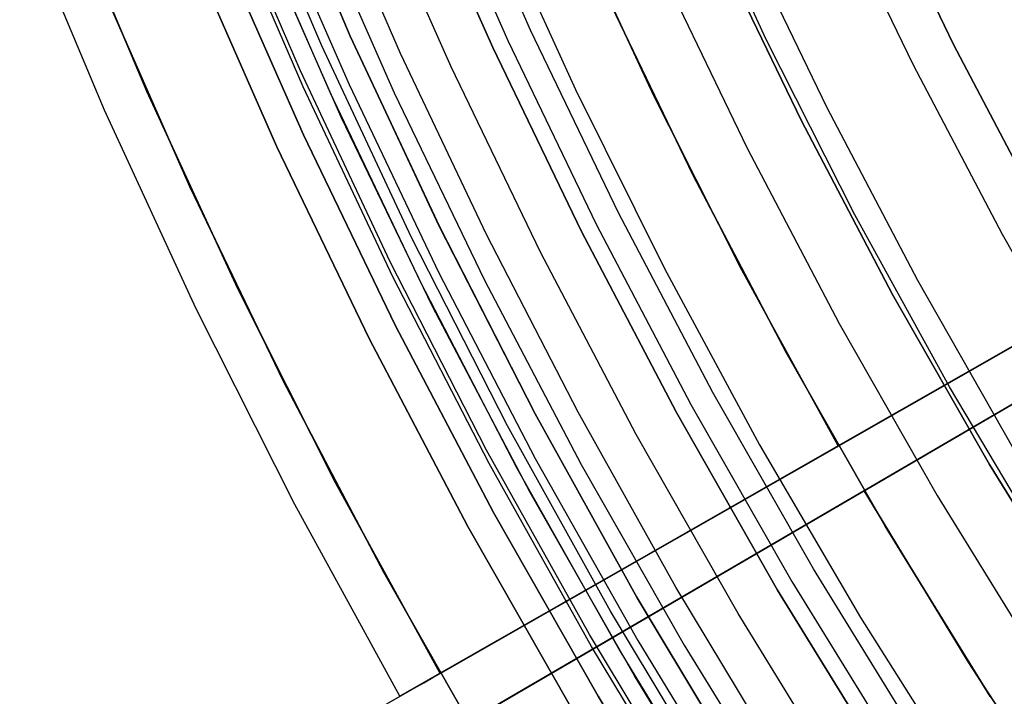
# Model space of a CAD drawing. Header units: millimetres. Extents: x 9001 to 10165, y -167 to 850.
# Tile 18 of 216: x 9511.61 to 9523.42, y 445.37 to 453.48. Entities that reach past the tile are written whole.
import ezdxf

# ---------------------------------------------------------------- set-up
doc = ezdxf.new("R2010")
doc.units = ezdxf.units.MM
for name, color, linetype in [('1', 7, 'Continuous'), ('COLOR EXT', 7, 'Continuous'), ('luz', 7, 'Continuous')]:
    doc.layers.add(name, color=color, linetype=linetype)

msp = doc.modelspace()

# ---------------------------------------------------------------- linework, layer by layer
at = {"layer": '1', "color": 29, "true_color": 0x4d342b}
for p, q in [((9516.649, 445.641, 34.462), (9538.36, 458.045, 34.462)), ((9538.36, 458.045, 42.462), (9521.424, 448.37, 42.462)), ((9516.984, 445.061, 34.462), (9538.583, 457.659, 34.462)), ((9538.583, 457.659, 42.462), (9521.735, 447.832, 42.462)), ((9513.13, 452.621, 46.264), (9512.121, 455.025, 46.264)), ((9512.121, 455.025, 34.462), (9513.13, 452.621, 34.462)), ((9513.13, 452.621, 40.363), (9512.121, 455.025, 40.363)), ((9512.622, 452.398, 65.657), (9511.606, 454.819, 65.657)), ((9519.175, 452.644, 42.462), (9518.164, 454.838, 42.462)), ((9519.175, 452.644, 51.512), (9518.164, 454.838, 51.512)), ((9518.21, 454.732, 60.562), (9519.209, 452.575, 60.562)), ((9521.424, 448.37, 60.562), (9530.107, 453.33, 70.562)), ((9521.735, 447.832, 60.562), (9530.373, 452.87, 70.562)), ((9514.222, 450.254, 46.264), (9513.13, 452.621, 46.264)), ((9513.13, 452.621, 34.462), (9514.222, 450.254, 34.462)), ((9514.222, 450.254, 40.363), (9513.13, 452.621, 40.363)), ((9520.263, 450.487, 42.462), (9519.175, 452.644, 42.462)), ((9520.263, 450.487, 51.512), (9519.175, 452.644, 51.512)), ((9519.209, 452.575, 60.562), (9520.281, 450.453, 60.562)), ((9513.722, 450.013, 65.657), (9512.622, 452.398, 65.657)), ((9525.201, 450.527, 76.062), (9516.167, 445.366, 65.657)), ((9521.424, 448.37, 42.462), (9520.263, 450.487, 42.462)), ((9521.424, 448.37, 51.512), (9520.263, 450.487, 51.512)), ((9520.281, 450.453, 60.562), (9521.424, 448.37, 60.562)), ((9515.395, 447.927, 46.264), (9514.222, 450.254, 46.264)), ((9514.222, 450.254, 34.462), (9515.395, 447.927, 34.462)), ((9515.395, 447.927, 40.363), (9514.222, 450.254, 40.363)), ((9514.904, 447.668, 65.657), (9513.722, 450.013, 65.657)), ((9525.492, 450.024, 76.062), (9516.504, 444.782, 65.657)), ((9522.304, 448.872, 72.725), (9522.304, 448.872, 61.575)), ((9522.304, 448.872, 42.462), (9522.304, 448.872, 34.462)), ((9521.424, 448.37, 55.262), (9512.642, 443.352, 55.262)), ((9521.424, 448.37, 42.462), (9521.424, 448.37, 60.562)), ((9522.61, 448.343, 72.725), (9522.61, 448.343, 61.575)), ((9522.61, 448.343, 42.462), (9522.61, 448.343, 34.462)), ((9521.735, 447.832, 55.262), (9512.997, 442.736, 55.262)), ((9516.649, 445.641, 46.264), (9515.395, 447.927, 46.264)), ((9515.395, 447.927, 34.462), (9516.649, 445.641, 34.462)), ((9516.649, 445.641, 40.363), (9515.395, 447.927, 40.363)), ((9521.735, 447.832, 42.462), (9521.735, 447.832, 60.562)), ((9521.735, 447.832, 60.562), (9522.967, 445.8, 60.562)), ((9522.988, 445.767, 42.462), (9521.735, 447.832, 42.462)), ((9522.988, 445.767, 51.512), (9521.735, 447.832, 51.512)), ((9516.167, 445.366, 65.657), (9514.904, 447.668, 65.657)), ((9522.967, 445.8, 60.562), (9524.268, 443.811, 60.562)), ((9524.312, 443.747, 42.462), (9522.988, 445.767, 42.462)), ((9524.312, 443.747, 51.512), (9522.988, 445.767, 51.512)), ((9516.452, 445.529, 47.387), (9516.559, 445.59, 46.828)), ((9516.559, 445.59, 46.828), (9516.649, 445.641, 46.264)), ((9516.649, 445.641, 46.264), (9516.649, 445.641, 34.462)), ((9516.328, 445.458, 47.942), (9516.452, 445.529, 47.387)), ((9516.031, 445.288, 49.035), (9516.188, 445.378, 48.491)), ((9516.188, 445.378, 48.491), (9516.328, 445.458, 47.942))]:
    msp.add_line(p, q, dxfattribs=at)
at = {"layer": '1', "color": 250, "true_color": 0x111111}
for p, q in [((9520.56, 453.244, 45.792), (9519.571, 455.383, 45.792)), ((9520.56, 453.244, 45.792), (9519.571, 455.383, 45.792)), ((9521.816, 455.238, 258.714), (9522.805, 453.185, 258.714)), ((9522.805, 453.185, 282.75), (9521.816, 455.238, 282.75)), ((9522.805, 453.185, 270.732), (9521.816, 455.238, 270.732)), ((9520.982, 452.268, 58.12), (9519.962, 454.385, 58.12)), ((9519.962, 454.385, 56.8), (9520.982, 452.268, 56.8)), ((9520.982, 452.268, 57.46), (9519.962, 454.385, 57.46)), ((9518.642, 453.777, 47.3), (9519.683, 451.615, 47.3)), ((9519.683, 451.615, 56.8), (9518.642, 453.777, 56.8)), ((9519.683, 451.615, 52.05), (9518.642, 453.777, 52.05)), ((9521.622, 451.142, 45.792), (9520.56, 453.244, 45.792)), ((9521.622, 451.142, 45.792), (9520.56, 453.244, 45.792)), ((9522.805, 453.185, 258.714), (9523.864, 451.168, 258.714)), ((9523.864, 451.168, 282.75), (9522.805, 453.185, 282.75)), ((9523.864, 451.168, 270.732), (9522.805, 453.185, 270.732)), ((9522.073, 450.188, 58.12), (9520.982, 452.268, 58.12)), ((9520.982, 452.268, 56.8), (9522.073, 450.188, 56.8)), ((9522.073, 450.188, 57.46), (9520.982, 452.268, 57.46)), ((9519.683, 451.615, 47.3), (9520.798, 449.491, 47.3)), ((9520.798, 449.491, 56.8), (9519.683, 451.615, 56.8)), ((9520.798, 449.491, 52.05), (9519.683, 451.615, 52.05)), ((9522.757, 449.077, 45.792), (9521.622, 451.142, 45.792)), ((9522.757, 449.077, 45.792), (9521.622, 451.142, 45.792)), ((9523.236, 448.147, 58.12), (9522.073, 450.188, 58.12)), ((9522.073, 450.188, 56.8), (9523.236, 448.147, 56.8)), ((9523.236, 448.147, 57.46), (9522.073, 450.188, 57.46)), ((9520.798, 449.491, 47.3), (9521.985, 447.406, 47.3)), ((9521.985, 447.406, 56.8), (9520.798, 449.491, 56.8)), ((9521.985, 447.406, 52.05), (9520.798, 449.491, 52.05)), ((9523.962, 447.053, 45.792), (9522.757, 449.077, 45.792)), ((9523.962, 447.053, 45.792), (9522.757, 449.077, 45.792)), ((9524.469, 446.148, 58.12), (9523.236, 448.147, 58.12)), ((9523.236, 448.147, 56.8), (9524.469, 446.148, 56.8)), ((9524.469, 446.148, 57.46), (9523.236, 448.147, 57.46)), ((9521.985, 447.406, 47.3), (9523.244, 445.363, 47.3)), ((9523.244, 445.363, 56.8), (9521.985, 447.406, 56.8)), ((9523.244, 445.363, 52.05), (9521.985, 447.406, 52.05))]:
    msp.add_line(p, q, dxfattribs=at)
at = {"layer": 'COLOR EXT', "color": 30, "true_color": 0xff8d00}
for p, q in [((9516.174, 453.077, 19.162), (9515.219, 455.28, 19.162)), ((9514.558, 455.006, -29.038), (9515.557, 452.707, -29.038)), ((9514.327, 454.91, 21.262), (9515.329, 452.604, 21.262)), ((9515.463, 452.313, 34.462), (9514.448, 454.62, 34.462)), ((9515.463, 452.313, 27.862), (9514.448, 454.62, 27.862)), ((9514.691, 451.957, -29.038), (9513.664, 454.291, -29.038)), ((9513.664, 454.291, -31.038), (9514.691, 451.957, -31.038)), ((9514.691, 451.957, -30.038), (9513.664, 454.291, -30.038)), ((9513.646, 451.476, 34.462), (9512.604, 453.846, 34.462)), ((9512.604, 453.846, -31.038), (9513.646, 451.476, -31.038)), ((9513.646, 451.476, 1.712), (9512.604, 453.846, 1.712)), ((9517.203, 450.907, 19.162), (9516.174, 453.077, 19.162)), ((9515.557, 452.707, -29.038), (9516.634, 450.445, -29.038)), ((9515.329, 452.604, 21.262), (9516.411, 450.333, 21.262)), ((9516.556, 450.042, 34.462), (9515.463, 452.313, 34.462)), ((9516.556, 450.042, 27.862), (9515.463, 452.313, 27.862)), ((9515.797, 449.66, -29.038), (9514.691, 451.957, -29.038)), ((9514.691, 451.957, -31.038), (9515.797, 449.66, -31.038)), ((9515.797, 449.66, -30.038), (9514.691, 451.957, -30.038)), ((9514.769, 449.143, 34.462), (9513.646, 451.476, 34.462)), ((9513.646, 451.476, -31.038), (9514.769, 449.143, -31.038)), ((9514.769, 449.143, 1.712), (9513.646, 451.476, 1.712)), ((9518.303, 448.773, 19.162), (9517.203, 450.907, 19.162)), ((9516.634, 450.445, -29.038), (9517.789, 448.22, -29.038)), ((9516.411, 450.333, 21.262), (9517.569, 448.101, 21.262)), ((9517.727, 447.811, 34.462), (9516.556, 450.042, 34.462)), ((9517.727, 447.811, 27.862), (9516.556, 450.042, 27.862)), ((9516.981, 447.403, -29.038), (9515.797, 449.66, -29.038)), ((9515.797, 449.66, -31.038), (9516.981, 447.403, -31.038)), ((9516.981, 447.403, -30.038), (9515.797, 449.66, -30.038)), ((9515.973, 446.851, 34.462), (9514.769, 449.143, 34.462)), ((9514.769, 449.143, -31.038), (9515.973, 446.851, -31.038)), ((9515.973, 446.851, 1.712), (9514.769, 449.143, 1.712)), ((9519.474, 446.677, 19.162), (9518.303, 448.773, 19.162)), ((9517.789, 448.22, -29.038), (9519.019, 446.037, -29.038)), ((9517.569, 448.101, 21.262), (9518.804, 445.91, 21.262)), ((9518.975, 445.621, 34.462), (9517.727, 447.811, 34.462)), ((9518.975, 445.621, 27.862), (9517.727, 447.811, 27.862)), ((9518.243, 445.188, -29.038), (9516.981, 447.403, -29.038)), ((9516.981, 447.403, -31.038), (9518.243, 445.188, -31.038)), ((9518.243, 445.188, -30.038), (9516.981, 447.403, -30.038)), ((9517.254, 444.601, 34.462), (9515.973, 446.851, 34.462)), ((9515.973, 446.851, -31.038), (9517.254, 444.601, -31.038)), ((9517.254, 444.601, 1.712), (9515.973, 446.851, 1.712)), ((9520.714, 444.621, 19.162), (9519.474, 446.677, 19.162)), ((9519.019, 446.037, -29.038), (9520.324, 443.898, -29.038)), ((9518.804, 445.91, 21.262), (9520.114, 443.763, 21.262)), ((9520.297, 443.476, 34.462), (9518.975, 445.621, 34.462)), ((9520.297, 443.476, 27.862), (9518.975, 445.621, 27.862))]:
    msp.add_line(p, q, dxfattribs=at)
at = {"layer": 'luz', "color": 7, "true_color": 0xffffff}
for p, q in [((9514.575, 455.623, -23.782), (9515.563, 453.303, -23.782)), ((9515.23, 453.17, -24.117), (9514.236, 455.507, -24.128)), ((9515.23, 453.17, -24.704), (9514.236, 455.507, -24.715)), ((9515.23, 453.17, -26.117), (9514.236, 455.507, -26.128)), ((9515.23, 453.17, -26.704), (9514.236, 455.507, -26.715)), ((9514.582, 455.607, -23.924), (9515.57, 453.285, -23.913)), ((9515.57, 453.285, -24.913), (9514.582, 455.607, -24.924)), ((9514.582, 455.607, -23.538), (9515.57, 453.286, -23.538)), ((9514.582, 455.607, -25.924), (9515.57, 453.285, -25.913)), ((9515.57, 453.285, -26.913), (9514.582, 455.607, -26.924)), ((9515.57, 453.286, -29.238), (9514.582, 455.607, -29.238)), ((9514.582, 455.607, -25.288), (9515.57, 453.286, -25.288)), ((9514.582, 455.607, -27.894), (9515.57, 453.286, -27.894)), ((9517.733, 453.358, -26.798), (9516.754, 455.586, -26.798)), ((9517.279, 453.149, -26.298), (9516.293, 455.393, -26.298)), ((9517.279, 453.149, -23.538), (9516.293, 455.393, -23.538)), ((9516.293, 455.393, -24.918), (9517.279, 453.149, -24.918)), ((9516.477, 455.47, -31.038), (9517.461, 453.233, -31.038)), ((9514.972, 452.871, -24.322), (9513.974, 455.202, -24.333)), ((9514.972, 452.871, -24.495), (9513.974, 455.202, -24.506)), ((9514.972, 452.871, -26.322), (9513.974, 455.202, -26.333)), ((9514.972, 452.871, -26.495), (9513.974, 455.202, -26.506)), ((9516.78, 452.919, -31.56), (9515.785, 455.18, -31.56)), ((9515.005, 452.676, -24.408), (9514.007, 454.989, -24.419)), ((9515.005, 452.676, -26.408), (9514.007, 454.989, -26.419)), ((9521.324, 455.012, -30.224), (9522.321, 452.942, -30.224)), ((9515.094, 454.89, -31.038), (9516.098, 452.605, -31.038)), ((9517.277, 454.833, -26.763), (9518.271, 452.647, -26.763)), ((9521.291, 452.424, -29.917), (9520.277, 454.529, -29.917)), ((9515.008, 452.103, -31.038), (9513.987, 454.426, -31.038)), ((9515.008, 452.103, -29.238), (9513.987, 454.426, -29.238)), ((9513.987, 454.426, -30.138), (9515.008, 452.103, -30.138)), ((9519.3, 454.08, -29.63), (9520.33, 451.94, -29.63)), ((9515.563, 453.303, -23.782), (9516.63, 451.019, -23.782)), ((9515.57, 453.286, -23.538), (9516.639, 451, -23.538)), ((9516.639, 451, -29.238), (9515.57, 453.286, -29.238)), ((9515.57, 453.286, -25.288), (9516.639, 451, -25.288)), ((9515.57, 453.286, -27.894), (9516.639, 451, -27.894)), ((9515.57, 453.285, -23.913), (9516.639, 451, -23.901)), ((9516.639, 451, -24.901), (9515.57, 453.285, -24.913)), ((9515.57, 453.285, -25.913), (9516.639, 451, -25.901)), ((9516.639, 451, -26.901), (9515.57, 453.285, -26.913)), ((9518.789, 451.166, -26.798), (9517.733, 453.358, -26.798)), ((9516.304, 450.87, -24.106), (9515.23, 453.17, -24.117)), ((9516.304, 450.87, -24.692), (9515.23, 453.17, -24.704)), ((9516.304, 450.87, -26.106), (9515.23, 453.17, -26.117)), ((9516.304, 450.87, -26.692), (9515.23, 453.17, -26.704)), ((9518.343, 450.941, -26.298), (9517.279, 453.149, -26.298)), ((9518.343, 450.941, -23.538), (9517.279, 453.149, -23.538)), ((9517.279, 453.149, -24.918), (9518.343, 450.941, -24.918)), ((9517.461, 453.233, -31.038), (9518.521, 451.031, -31.038)), ((9517.851, 450.694, -31.56), (9516.78, 452.919, -31.56)), ((9522.321, 452.942, -30.224), (9523.388, 450.908, -30.224)), ((9516.049, 450.576, -24.311), (9514.972, 452.871, -24.322)), ((9516.049, 450.576, -24.484), (9514.972, 452.871, -24.495)), ((9516.049, 450.576, -26.311), (9514.972, 452.871, -26.322)), ((9516.049, 450.576, -26.484), (9514.972, 452.871, -26.495)), ((9516.081, 450.399, -24.397), (9515.005, 452.676, -24.408)), ((9516.081, 450.399, -26.397), (9515.005, 452.676, -26.408)), ((9516.098, 452.605, -31.038), (9517.181, 450.357, -31.038)), ((9518.271, 452.647, -26.763), (9519.339, 450.497, -26.763)), ((9522.377, 450.354, -29.917), (9521.291, 452.424, -29.917)), ((9516.109, 449.817, -31.038), (9515.008, 452.103, -31.038)), ((9516.109, 449.817, -29.238), (9515.008, 452.103, -29.238)), ((9515.008, 452.103, -30.138), (9516.109, 449.817, -30.138)), ((9520.33, 451.94, -29.63), (9521.433, 449.838, -29.63)), ((9519.92, 449.011, -26.798), (9518.789, 451.166, -26.798)), ((9516.63, 451.019, -23.782), (9517.776, 448.773, -23.782)), ((9518.521, 451.031, -31.038), (9519.657, 448.867, -31.038)), ((9516.639, 451, -23.901), (9517.787, 448.753, -23.89)), ((9517.787, 448.753, -24.89), (9516.639, 451, -24.901)), ((9516.639, 451, -23.538), (9517.787, 448.753, -23.538)), ((9516.639, 451, -25.901), (9517.787, 448.753, -25.89)), ((9517.787, 448.753, -26.89), (9516.639, 451, -26.901)), ((9517.787, 448.753, -29.238), (9516.639, 451, -29.238)), ((9516.639, 451, -25.288), (9517.787, 448.753, -25.288)), ((9516.639, 451, -27.894), (9517.787, 448.753, -27.894)), ((9519.482, 448.771, -26.298), (9518.343, 450.941, -26.298)), ((9519.482, 448.771, -23.538), (9518.343, 450.941, -23.538)), ((9518.343, 450.941, -24.918), (9519.482, 448.771, -24.918)), ((9523.388, 450.908, -30.224), (9524.525, 448.912, -30.224)), ((9517.458, 448.609, -24.094), (9516.304, 450.87, -24.106)), ((9517.458, 448.609, -24.681), (9516.304, 450.87, -24.692)), ((9517.458, 448.609, -26.094), (9516.304, 450.87, -26.106)), ((9517.458, 448.609, -26.681), (9516.304, 450.87, -26.692)), ((9518.999, 448.507, -31.56), (9517.851, 450.694, -31.56)), ((9517.206, 448.32, -24.3), (9516.049, 450.576, -24.311)), ((9517.206, 448.32, -24.473), (9516.049, 450.576, -24.484)), ((9517.206, 448.32, -26.3), (9516.049, 450.576, -26.311)), ((9517.206, 448.32, -26.473), (9516.049, 450.576, -26.484)), ((9519.339, 450.497, -26.763), (9520.48, 448.384, -26.763)), ((9517.235, 448.16, -24.385), (9516.081, 450.399, -24.397)), ((9517.235, 448.16, -26.385), (9516.081, 450.399, -26.397)), ((9517.181, 450.357, -31.038), (9518.341, 448.147, -31.038)), ((9523.534, 448.324, -29.917), (9522.377, 450.354, -29.917)), ((9521.433, 449.838, -29.63), (9522.609, 447.775, -29.63)), ((9517.288, 447.571, -31.038), (9516.109, 449.817, -31.038)), ((9517.288, 447.571, -29.238), (9516.109, 449.817, -29.238)), ((9516.109, 449.817, -30.138), (9517.288, 447.571, -30.138)), ((9521.125, 446.896, -26.798), (9519.92, 449.011, -26.798)), ((9517.776, 448.773, -23.782), (9518.999, 446.568, -23.782)), ((9519.657, 448.867, -31.038), (9520.867, 446.743, -31.038)), ((9517.787, 448.753, -23.89), (9519.012, 446.547, -23.878)), ((9519.012, 446.547, -24.878), (9517.787, 448.753, -24.89)), ((9517.787, 448.753, -23.538), (9519.012, 446.547, -23.538)), ((9517.787, 448.753, -25.89), (9519.012, 446.547, -25.878)), ((9519.012, 446.547, -26.878), (9517.787, 448.753, -26.89)), ((9519.012, 446.547, -29.238), (9517.787, 448.753, -29.238)), ((9517.787, 448.753, -25.288), (9519.012, 446.547, -25.288)), ((9517.787, 448.753, -27.894), (9519.012, 446.547, -27.894)), ((9520.695, 446.641, -26.298), (9519.482, 448.771, -26.298)), ((9520.695, 446.641, -23.538), (9519.482, 448.771, -23.538)), ((9519.482, 448.771, -24.918), (9520.695, 446.641, -24.918)), ((9518.69, 446.389, -24.083), (9517.458, 448.609, -24.094)), ((9518.69, 446.389, -24.67), (9517.458, 448.609, -24.681)), ((9518.69, 446.389, -26.083), (9517.458, 448.609, -26.094)), ((9518.69, 446.389, -26.67), (9517.458, 448.609, -26.681)), ((9520.222, 446.36, -31.56), (9518.999, 448.507, -31.56)), ((9518.44, 446.106, -24.288), (9517.206, 448.32, -24.3)), ((9518.44, 446.106, -24.461), (9517.206, 448.32, -24.473)), ((9518.44, 446.106, -26.288), (9517.206, 448.32, -26.3)), ((9518.44, 446.106, -26.461), (9517.206, 448.32, -26.473)), ((9520.48, 448.384, -26.763), (9521.692, 446.312, -26.763)), ((9518.465, 445.962, -24.374), (9517.235, 448.16, -24.385)), ((9518.465, 445.962, -26.374), (9517.235, 448.16, -26.385)), ((9518.341, 448.147, -31.038), (9519.577, 445.978, -31.038)), ((9522.609, 447.775, -29.63), (9523.854, 445.754, -29.63)), ((9518.544, 445.366, -31.038), (9517.288, 447.571, -31.038)), ((9518.544, 445.366, -29.238), (9517.288, 447.571, -29.238)), ((9517.288, 447.571, -30.138), (9518.544, 445.366, -30.138)), ((9522.402, 444.824, -26.798), (9521.125, 446.896, -26.798)), ((9520.867, 446.743, -31.038), (9522.149, 444.662, -31.038)), ((9518.999, 446.568, -23.782), (9520.299, 444.408, -23.782)), ((9519.012, 446.547, -23.878), (9520.313, 444.385, -23.866)), ((9520.313, 444.385, -24.866), (9519.012, 446.547, -24.878)), ((9519.012, 446.547, -23.538), (9520.313, 444.386, -23.538)), ((9519.012, 446.547, -25.878), (9520.313, 444.385, -25.866)), ((9520.313, 444.385, -26.866), (9519.012, 446.547, -26.878)), ((9520.313, 444.386, -29.238), (9519.012, 446.547, -29.238)), ((9519.012, 446.547, -25.288), (9520.313, 444.386, -25.288)), ((9519.012, 446.547, -27.894), (9520.313, 444.386, -27.894)), ((9521.981, 444.554, -26.298), (9520.695, 446.641, -26.298)), ((9521.981, 444.554, -23.538), (9520.695, 446.641, -23.538)), ((9520.695, 446.641, -24.918), (9521.981, 444.554, -24.918)), ((9519.998, 444.213, -24.071), (9518.69, 446.389, -24.083)), ((9519.998, 444.213, -24.658), (9518.69, 446.389, -24.67)), ((9519.998, 444.213, -26.071), (9518.69, 446.389, -26.083)), ((9519.998, 444.213, -26.658), (9518.69, 446.389, -26.67)), ((9521.518, 444.258, -31.56), (9520.222, 446.36, -31.56)), ((9521.692, 446.312, -26.763), (9522.974, 444.282, -26.763)), ((9519.75, 443.935, -24.277), (9518.44, 446.106, -24.288)), ((9519.75, 443.935, -24.45), (9518.44, 446.106, -24.461)), ((9519.75, 443.935, -26.277), (9518.44, 446.106, -26.288)), ((9519.75, 443.935, -26.45), (9518.44, 446.106, -26.461)), ((9519.771, 443.808, -24.363), (9518.465, 445.962, -24.374)), ((9519.771, 443.808, -26.363), (9518.465, 445.962, -26.374)), ((9519.577, 445.978, -31.038), (9520.886, 443.853, -31.038)), ((9519.876, 443.206, -31.038), (9518.544, 445.366, -31.038)), ((9519.876, 443.206, -29.238), (9518.544, 445.366, -29.238)), ((9518.544, 445.366, -30.138), (9519.876, 443.206, -30.138))]:
    msp.add_line(p, q, dxfattribs=at)

doc.saveas('drawing.dxf')
